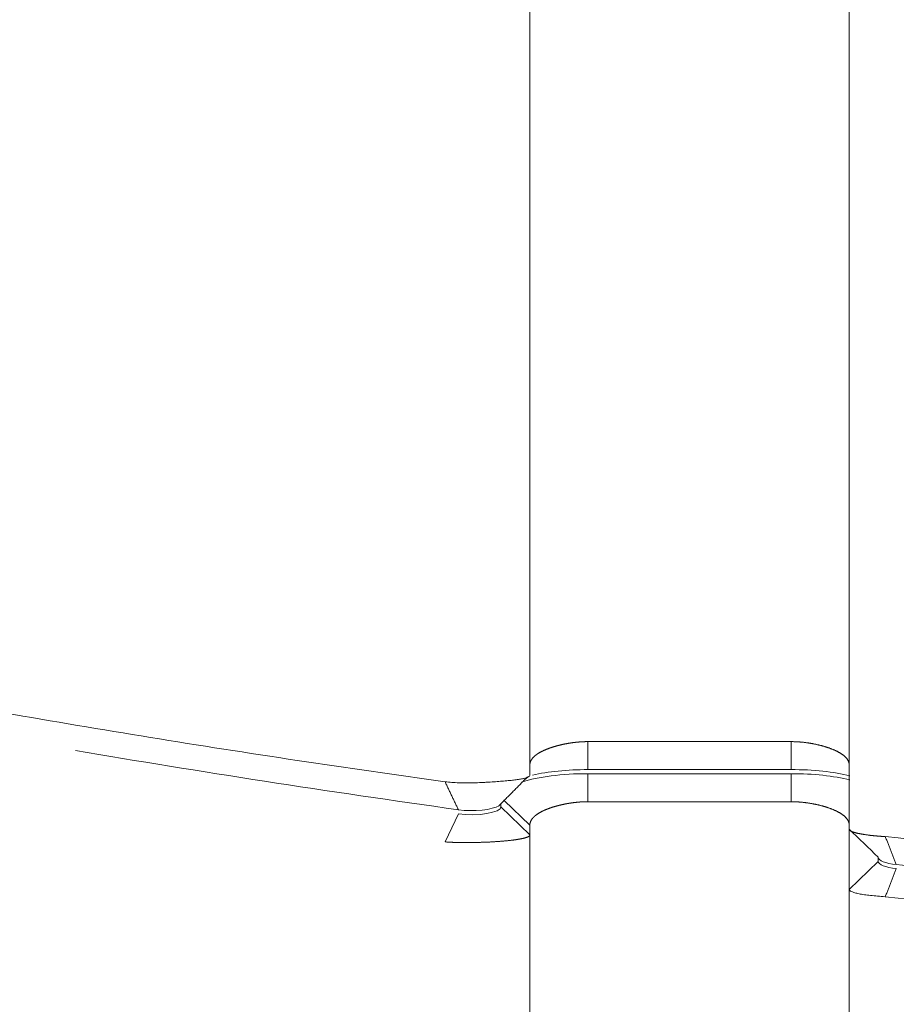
# Model space of a CAD drawing. Header units: millimetres. Extents: x 25069 to 61396, y 8621 to 21558.
# Tile 198 of 256: x 38298 to 38313, y 11519 to 11536. Entities that reach past the tile are written whole.
import ezdxf

# ---------------------------------------------------------------- set-up
doc = ezdxf.new("R2010")
doc.units = ezdxf.units.MM
doc.layers.add('10', color=7, linetype='Continuous')

msp = doc.modelspace()

# ---------------------------------------------------------------- linework, layer by layer
at = {"layer": '10', "color": 7, "linetype": 'Continuous', "lineweight": 18}
for p, q in [((38312.642, 11598.962), (38312.642, 11522.911)), ((38307.142, 11592.745), (38307.142, 11522.744)), ((38312.643, 11521.805), (38312.643, 11592.739)), ((38308.142, 11523.315), (38311.642, 11523.315)), ((38311.642, 11522.833), (38308.142, 11522.833)), ((38308.142, 11522.28), (38308.142, 11522.763)), ((38308.142, 11522.763), (38311.642, 11522.763)), ((38311.642, 11522.28), (38311.642, 11522.763)), ((38312.642, 11522.911), (38312.643, 11521.805)), ((38306.643, 11522.191), (38306.642, 11522.244)), ((38307.142, 11521.876), (38306.701, 11522.303)), ((38311.642, 11522.28), (38308.142, 11522.28)), ((38305.681, 11521.588), (38305.912, 11522.072)), ((38307.142, 11521.709), (38306.643, 11522.191)), ((38307.142, 11521.876), (38307.142, 11521.709)), ((38312.642, 11521.876), (38312.642, 11395.63)), ((38312.643, 11520.77), (38312.642, 11521.805)), ((38307.142, 11521.709), (38307.142, 11401.845)), ((38312.643, 11520.77), (38313.143, 11521.252)), ((38313.143, 11521.322), (38313.143, 11521.252))]:
    msp.add_line(p, q, dxfattribs=at)
at = {"layer": '10', "color": 7, "linetype": 'Continuous', "lineweight": 13}
for p, q in [((38307.142, 11522.912), (38307.142, 11595.47)), ((38307.142, 11399.13), (38307.142, 11521.876)), ((38312.643, 11430.235), (38312.643, 11520.768))]:
    msp.add_line(p, q, dxfattribs=at)
at = {"layer": '10', "color": 7, "linetype": 'Continuous', "lineweight": 18}
msp.add_ellipse((38348.753, 11542.858), major_axis=(90.347, -0.005), ratio=0.260468, start_param=4.310995, end_param=4.353016, dxfattribs=at)
for points, knots in [([(38255.877, 11544.63), (38255.877, 11544.255), (38255.909, 11543.893), (38256.025, 11543.192), (38256.108, 11542.853), (38256.316, 11542.2), (38256.441, 11541.886), (38256.721, 11541.281), (38256.877, 11540.99), (38257.209, 11540.434), (38257.387, 11540.167), (38257.754, 11539.659), (38257.944, 11539.416), (38258.33, 11538.956), (38258.526, 11538.738), (38258.818, 11538.428), (38258.915, 11538.328), (38259.06, 11538.183), (38259.132, 11538.111), (38259.216, 11538.029), (38259.258, 11537.989), (38259.279, 11537.969), (38259.289, 11537.959), (38259.294, 11537.954), (38259.297, 11537.952), (38259.298, 11537.95), (38259.299, 11537.95), (38259.299, 11537.949), (38259.299, 11537.949), (38259.299, 11537.949), (38259.299, 11537.949), (38259.299, 11537.949), (38259.299, 11537.949), (38259.614, 11537.648), (38260.277, 11537.056), (38261.365, 11536.202), (38262.537, 11535.379), (38263.367, 11534.853), (38264.643, 11534.079), (38265.536, 11533.585), (38266.921, 11532.876), (38267.39, 11532.645), (38268.102, 11532.307), (38268.461, 11532.14), (38268.883, 11531.948), (38269.095, 11531.854), (38269.201, 11531.806), (38269.254, 11531.783), (38269.28, 11531.771), (38269.294, 11531.765), (38269.3, 11531.762), (38269.303, 11531.761), (38269.305, 11531.76), (38269.306, 11531.76), (38269.306, 11531.76), (38269.307, 11531.759), (38269.307, 11531.759), (38270.494, 11531.235), (38271.742, 11530.728), (38274.343, 11529.751), (38275.697, 11529.28), (38278.495, 11528.375), (38279.939, 11527.94), (38282.904, 11527.107), (38284.425, 11526.708), (38287.528, 11525.947), (38289.111, 11525.584), (38292.326, 11524.895), (38293.958, 11524.568), (38297.258, 11523.951), (38298.927, 11523.66), (38302.288, 11523.115), (38303.981, 11522.86), (38305.681, 11522.624)], [0, 0, 0, 0, 0.03125, 0.03125, 0.0625, 0.0625, 0.09375, 0.09375, 0.125, 0.125, 0.15625, 0.15625, 0.1875, 0.1875, 0.21875, 0.21875, 0.234375, 0.234375, 0.242188, 0.246094, 0.248047, 0.249023, 0.249512, 0.249756, 0.249878, 0.249939, 0.249969, 0.249985, 0.249992, 0.249996, 0.249998, 0.249998, 0.25, 0.25, 0.28125, 0.3125, 0.34375, 0.375, 0.375, 0.4375, 0.4375, 0.46875, 0.46875, 0.484375, 0.492187, 0.496094, 0.498047, 0.499023, 0.499512, 0.499756, 0.499878, 0.499939, 0.499969, 0.499985, 0.499992, 0.499992, 0.5, 0.5, 0.5625, 0.5625, 0.625, 0.625, 0.6875, 0.6875, 0.75, 0.75, 0.8125, 0.8125, 0.875, 0.875, 0.9375, 0.9375, 1, 1, 1, 1]), ([(38307.142, 11522.911), (38307.142, 11522.913), (38307.142, 11522.917), (38307.143, 11522.924), (38307.143, 11522.93), (38307.144, 11522.936), (38307.145, 11522.942), (38307.146, 11522.948), (38307.148, 11522.954), (38307.15, 11522.959), (38307.152, 11522.965), (38307.154, 11522.971), (38307.156, 11522.977), (38307.159, 11522.982), (38307.161, 11522.988), (38307.164, 11522.993), (38307.167, 11522.999), (38307.171, 11523.004), (38307.174, 11523.01), (38307.178, 11523.015), (38307.182, 11523.021), (38307.186, 11523.026), (38307.19, 11523.031), (38307.195, 11523.036), (38307.199, 11523.041), (38307.204, 11523.046), (38307.209, 11523.051), (38307.214, 11523.056), (38307.22, 11523.061), (38307.225, 11523.066), (38307.231, 11523.071), (38307.236, 11523.076), (38307.242, 11523.081), (38307.248, 11523.085), (38307.255, 11523.09), (38307.261, 11523.095), (38307.267, 11523.099), (38307.274, 11523.104), (38307.281, 11523.108), (38307.288, 11523.113), (38307.295, 11523.117), (38307.302, 11523.121), (38307.309, 11523.126), (38307.316, 11523.13), (38307.324, 11523.134), (38307.331, 11523.138), (38307.339, 11523.142), (38307.347, 11523.146), (38307.355, 11523.15), (38307.363, 11523.154), (38307.371, 11523.158), (38307.379, 11523.162), (38307.387, 11523.166), (38307.396, 11523.169), (38307.404, 11523.173), (38307.413, 11523.177), (38307.421, 11523.18), (38307.43, 11523.184), (38307.439, 11523.187), (38307.448, 11523.191), (38307.457, 11523.194), (38307.466, 11523.198), (38307.475, 11523.201), (38307.484, 11523.204), (38307.493, 11523.208), (38307.502, 11523.211), (38307.511, 11523.214), (38307.52, 11523.217), (38307.53, 11523.22), (38307.539, 11523.223), (38307.549, 11523.226), (38307.558, 11523.229), (38307.568, 11523.232), (38307.577, 11523.234), (38307.587, 11523.237), (38307.596, 11523.24), (38307.606, 11523.243), (38307.616, 11523.245), (38307.625, 11523.248), (38307.635, 11523.25), (38307.645, 11523.253), (38307.654, 11523.255), (38307.664, 11523.257), (38307.674, 11523.26), (38307.684, 11523.262), (38307.694, 11523.264), (38307.703, 11523.266), (38307.713, 11523.269), (38307.723, 11523.271), (38307.733, 11523.273), (38307.743, 11523.275), (38307.752, 11523.277), (38307.762, 11523.278), (38307.772, 11523.28), (38307.782, 11523.282), (38307.791, 11523.284), (38307.801, 11523.286), (38307.811, 11523.287), (38307.821, 11523.289), (38307.83, 11523.29), (38307.84, 11523.292), (38307.85, 11523.293), (38307.859, 11523.295), (38307.869, 11523.296), (38307.879, 11523.297), (38307.888, 11523.299), (38307.898, 11523.3), (38307.907, 11523.301), (38307.917, 11523.302), (38307.926, 11523.303), (38307.936, 11523.304), (38307.945, 11523.305), (38307.955, 11523.306), (38307.964, 11523.307), (38307.973, 11523.308), (38307.983, 11523.309), (38307.992, 11523.309), (38308.001, 11523.31), (38308.01, 11523.311), (38308.019, 11523.311), (38308.028, 11523.312), (38308.037, 11523.313), (38308.046, 11523.313), (38308.055, 11523.313), (38308.064, 11523.314), (38308.073, 11523.314), (38308.082, 11523.314), (38308.091, 11523.315), (38308.099, 11523.315), (38308.108, 11523.315), (38308.117, 11523.315), (38308.125, 11523.315), (38308.134, 11523.315), (38308.139, 11523.315), (38308.142, 11523.315)], [0, 0, 0, 0, 0.010139, 0.020237, 0.030295, 0.040312, 0.050288, 0.060223, 0.070118, 0.079972, 0.089786, 0.099559, 0.109292, 0.118984, 0.128635, 0.138246, 0.147817, 0.157347, 0.166837, 0.176287, 0.185696, 0.195065, 0.204393, 0.213682, 0.22293, 0.232138, 0.241306, 0.250434, 0.259521, 0.268569, 0.277577, 0.286544, 0.295472, 0.304359, 0.313207, 0.322015, 0.330783, 0.339511, 0.3482, 0.356849, 0.365458, 0.374027, 0.382557, 0.391047, 0.399498, 0.407909, 0.416281, 0.424613, 0.432906, 0.44116, 0.449374, 0.457549, 0.465685, 0.473781, 0.481839, 0.489857, 0.497837, 0.505777, 0.513678, 0.521541, 0.529364, 0.537149, 0.544895, 0.552603, 0.560271, 0.567901, 0.575493, 0.583046, 0.59056, 0.598037, 0.605474, 0.612874, 0.620235, 0.627558, 0.634844, 0.642091, 0.6493, 0.656471, 0.663604, 0.670699, 0.677757, 0.684777, 0.691759, 0.698704, 0.705612, 0.712482, 0.719314, 0.72611, 0.732868, 0.739589, 0.746273, 0.752921, 0.759531, 0.766105, 0.772641, 0.779142, 0.785605, 0.792033, 0.798423, 0.804778, 0.811096, 0.817379, 0.823625, 0.829835, 0.83601, 0.842149, 0.848252, 0.85432, 0.860352, 0.866349, 0.872311, 0.878238, 0.88413, 0.889987, 0.895809, 0.901597, 0.90735, 0.913068, 0.918753, 0.924403, 0.930019, 0.935602, 0.941151, 0.946666, 0.952147, 0.957596, 0.963011, 0.968393, 0.973742, 0.979058, 0.984342, 0.989594, 0.994813, 1, 1, 1, 1]), ([(38311.642, 11523.315), (38311.647, 11523.315), (38311.657, 11523.315), (38311.672, 11523.315), (38311.687, 11523.315), (38311.703, 11523.314), (38311.718, 11523.314), (38311.734, 11523.313), (38311.75, 11523.312), (38311.766, 11523.311), (38311.782, 11523.31), (38311.798, 11523.309), (38311.814, 11523.308), (38311.831, 11523.306), (38311.847, 11523.304), (38311.864, 11523.303), (38311.881, 11523.301), (38311.898, 11523.298), (38311.915, 11523.296), (38311.932, 11523.294), (38311.949, 11523.291), (38311.966, 11523.288), (38311.983, 11523.286), (38312, 11523.283), (38312.017, 11523.279), (38312.034, 11523.276), (38312.052, 11523.273), (38312.069, 11523.269), (38312.086, 11523.265), (38312.103, 11523.261), (38312.121, 11523.257), (38312.138, 11523.253), (38312.155, 11523.249), (38312.172, 11523.244), (38312.189, 11523.24), (38312.206, 11523.235), (38312.223, 11523.23), (38312.239, 11523.225), (38312.256, 11523.22), (38312.272, 11523.214), (38312.288, 11523.209), (38312.305, 11523.203), (38312.32, 11523.197), (38312.336, 11523.191), (38312.352, 11523.185), (38312.367, 11523.179), (38312.382, 11523.172), (38312.397, 11523.166), (38312.411, 11523.159), (38312.426, 11523.152), (38312.439, 11523.145), (38312.453, 11523.138), (38312.466, 11523.131), (38312.479, 11523.123), (38312.492, 11523.116), (38312.504, 11523.108), (38312.516, 11523.1), (38312.527, 11523.092), (38312.538, 11523.084), (38312.549, 11523.076), (38312.559, 11523.067), (38312.568, 11523.058), (38312.577, 11523.05), (38312.586, 11523.041), (38312.594, 11523.032), (38312.601, 11523.022), (38312.608, 11523.013), (38312.615, 11523.004), (38312.62, 11522.994), (38312.625, 11522.984), (38312.63, 11522.974), (38312.634, 11522.964), (38312.637, 11522.954), (38312.639, 11522.943), (38312.641, 11522.933), (38312.642, 11522.922), (38312.642, 11522.915), (38312.642, 11522.911)], [0, 0, 0, 0, 0.009151, 0.018401, 0.027753, 0.037205, 0.046761, 0.056419, 0.066181, 0.076048, 0.08602, 0.096098, 0.106283, 0.116576, 0.126976, 0.137485, 0.148103, 0.158831, 0.16967, 0.180619, 0.19168, 0.202853, 0.214138, 0.225536, 0.237047, 0.248672, 0.260412, 0.272266, 0.284235, 0.29632, 0.30852, 0.320837, 0.333271, 0.345821, 0.358489, 0.371274, 0.384178, 0.3972, 0.41034, 0.4236, 0.436979, 0.450477, 0.464095, 0.477833, 0.491692, 0.505671, 0.519771, 0.533992, 0.548334, 0.562798, 0.577384, 0.592092, 0.606922, 0.621875, 0.63695, 0.652148, 0.667469, 0.682913, 0.698481, 0.714173, 0.729988, 0.745927, 0.761991, 0.778178, 0.794491, 0.810927, 0.827489, 0.844176, 0.860987, 0.877924, 0.894986, 0.912174, 0.929487, 0.946927, 0.964492, 0.982183, 1, 1, 1, 1]), ([(38305.681, 11522.624), (38305.719, 11522.619), (38305.758, 11522.616), (38305.838, 11522.61), (38305.879, 11522.608), (38305.942, 11522.605), (38305.964, 11522.605), (38306.006, 11522.604), (38306.049, 11522.604), (38306.092, 11522.604), (38306.135, 11522.605), (38306.156, 11522.605), (38306.221, 11522.607), (38306.264, 11522.608), (38306.327, 11522.611), (38306.348, 11522.612), (38306.39, 11522.615), (38306.41, 11522.616), (38306.472, 11522.62), (38306.552, 11522.625), (38306.628, 11522.631), (38306.682, 11522.635), (38306.7, 11522.637), (38306.735, 11522.64), (38306.753, 11522.642), (38306.803, 11522.646), (38306.865, 11522.653), (38306.92, 11522.66), (38306.959, 11522.665), (38306.971, 11522.667), (38306.994, 11522.671), (38307.005, 11522.673), (38307.036, 11522.679), (38307.055, 11522.683), (38307.078, 11522.691), (38307.086, 11522.693), (38307.099, 11522.698), (38307.105, 11522.701), (38307.121, 11522.71), (38307.129, 11522.716), (38307.14, 11522.729), (38307.142, 11522.736), (38307.142, 11522.744)], [0, 0, 0, 0, 0.0625, 0.0625, 0.125, 0.125, 0.15625, 0.15625, 0.1875, 0.21875, 0.21875, 0.25, 0.25, 0.3125, 0.3125, 0.34375, 0.34375, 0.375, 0.375, 0.4375, 0.5, 0.5, 0.53125, 0.53125, 0.5625, 0.5625, 0.625, 0.6875, 0.6875, 0.71875, 0.71875, 0.75, 0.75, 0.8125, 0.8125, 0.84375, 0.84375, 0.875, 0.875, 0.9375, 0.9375, 1, 1, 1, 1]), ([(38308.142, 11522.28), (38308.139, 11522.28), (38308.134, 11522.28), (38308.125, 11522.28), (38308.117, 11522.28), (38308.108, 11522.28), (38308.099, 11522.279), (38308.091, 11522.279), (38308.082, 11522.279), (38308.073, 11522.279), (38308.064, 11522.278), (38308.055, 11522.278), (38308.046, 11522.278), (38308.037, 11522.277), (38308.028, 11522.277), (38308.019, 11522.276), (38308.01, 11522.276), (38308.001, 11522.275), (38307.992, 11522.274), (38307.983, 11522.273), (38307.973, 11522.273), (38307.964, 11522.272), (38307.955, 11522.271), (38307.945, 11522.27), (38307.936, 11522.269), (38307.926, 11522.268), (38307.917, 11522.267), (38307.907, 11522.266), (38307.898, 11522.265), (38307.888, 11522.263), (38307.879, 11522.262), (38307.869, 11522.261), (38307.859, 11522.259), (38307.85, 11522.258), (38307.84, 11522.257), (38307.83, 11522.255), (38307.821, 11522.254), (38307.811, 11522.252), (38307.801, 11522.25), (38307.791, 11522.249), (38307.782, 11522.247), (38307.772, 11522.245), (38307.762, 11522.243), (38307.752, 11522.241), (38307.743, 11522.239), (38307.733, 11522.237), (38307.723, 11522.235), (38307.713, 11522.233), (38307.703, 11522.231), (38307.694, 11522.229), (38307.684, 11522.227), (38307.674, 11522.224), (38307.664, 11522.222), (38307.654, 11522.22), (38307.645, 11522.217), (38307.635, 11522.215), (38307.625, 11522.212), (38307.616, 11522.21), (38307.606, 11522.207), (38307.596, 11522.205), (38307.587, 11522.202), (38307.577, 11522.199), (38307.568, 11522.196), (38307.558, 11522.193), (38307.549, 11522.191), (38307.539, 11522.188), (38307.53, 11522.185), (38307.52, 11522.182), (38307.511, 11522.179), (38307.502, 11522.175), (38307.493, 11522.172), (38307.484, 11522.169), (38307.475, 11522.166), (38307.466, 11522.162), (38307.457, 11522.159), (38307.448, 11522.156), (38307.439, 11522.152), (38307.43, 11522.149), (38307.421, 11522.145), (38307.413, 11522.142), (38307.404, 11522.138), (38307.396, 11522.134), (38307.387, 11522.13), (38307.379, 11522.127), (38307.371, 11522.123), (38307.363, 11522.119), (38307.355, 11522.115), (38307.347, 11522.111), (38307.339, 11522.107), (38307.331, 11522.103), (38307.324, 11522.099), (38307.316, 11522.095), (38307.309, 11522.09), (38307.302, 11522.086), (38307.295, 11522.082), (38307.288, 11522.077), (38307.281, 11522.073), (38307.274, 11522.068), (38307.267, 11522.064), (38307.261, 11522.059), (38307.255, 11522.055), (38307.248, 11522.05), (38307.242, 11522.045), (38307.236, 11522.041), (38307.231, 11522.036), (38307.225, 11522.031), (38307.22, 11522.026), (38307.214, 11522.021), (38307.209, 11522.016), (38307.204, 11522.011), (38307.199, 11522.006), (38307.195, 11522.001), (38307.19, 11521.996), (38307.186, 11521.991), (38307.182, 11521.985), (38307.178, 11521.98), (38307.174, 11521.975), (38307.171, 11521.969), (38307.167, 11521.964), (38307.164, 11521.958), (38307.161, 11521.953), (38307.159, 11521.947), (38307.156, 11521.941), (38307.154, 11521.936), (38307.152, 11521.93), (38307.15, 11521.924), (38307.148, 11521.918), (38307.146, 11521.912), (38307.145, 11521.906), (38307.144, 11521.9), (38307.143, 11521.894), (38307.143, 11521.888), (38307.142, 11521.882), (38307.142, 11521.878), (38307.142, 11521.876)], [0, 0, 0, 0, 0.005187, 0.010406, 0.015658, 0.020942, 0.026258, 0.031607, 0.036989, 0.042404, 0.047853, 0.053334, 0.058849, 0.064398, 0.069981, 0.075597, 0.081247, 0.086932, 0.09265, 0.098403, 0.104191, 0.110013, 0.11587, 0.121762, 0.127689, 0.133651, 0.139648, 0.14568, 0.151748, 0.157851, 0.16399, 0.170165, 0.176375, 0.182621, 0.188904, 0.195222, 0.201577, 0.207967, 0.214395, 0.220858, 0.227359, 0.233895, 0.240469, 0.247079, 0.253727, 0.260411, 0.267132, 0.27389, 0.280686, 0.287518, 0.294388, 0.301296, 0.308241, 0.315223, 0.322243, 0.329301, 0.336396, 0.343529, 0.3507, 0.357909, 0.365156, 0.372442, 0.379765, 0.387126, 0.394526, 0.401963, 0.40944, 0.416954, 0.424507, 0.432099, 0.439729, 0.447397, 0.455105, 0.462851, 0.470636, 0.478459, 0.486322, 0.494223, 0.502163, 0.510143, 0.518161, 0.526219, 0.534315, 0.542451, 0.550626, 0.55884, 0.567094, 0.575387, 0.583719, 0.592091, 0.600502, 0.608953, 0.617443, 0.625973, 0.634542, 0.643151, 0.6518, 0.660489, 0.669217, 0.677985, 0.686793, 0.695641, 0.704528, 0.713456, 0.722423, 0.731431, 0.740479, 0.749566, 0.758694, 0.767862, 0.77707, 0.786318, 0.795607, 0.804935, 0.814304, 0.823713, 0.833163, 0.842653, 0.852183, 0.861754, 0.871365, 0.881016, 0.890708, 0.900441, 0.910214, 0.920028, 0.929882, 0.939777, 0.949712, 0.959688, 0.969705, 0.979763, 0.989861, 1, 1, 1, 1]), ([(38312.642, 11521.876), (38312.642, 11521.88), (38312.642, 11521.887), (38312.641, 11521.898), (38312.639, 11521.908), (38312.637, 11521.918), (38312.634, 11521.929), (38312.63, 11521.939), (38312.625, 11521.949), (38312.62, 11521.959), (38312.615, 11521.968), (38312.608, 11521.978), (38312.601, 11521.987), (38312.594, 11521.996), (38312.586, 11522.005), (38312.577, 11522.014), (38312.568, 11522.023), (38312.559, 11522.032), (38312.549, 11522.04), (38312.538, 11522.049), (38312.527, 11522.057), (38312.516, 11522.065), (38312.504, 11522.073), (38312.492, 11522.08), (38312.479, 11522.088), (38312.466, 11522.096), (38312.453, 11522.103), (38312.439, 11522.11), (38312.426, 11522.117), (38312.411, 11522.124), (38312.397, 11522.131), (38312.382, 11522.137), (38312.367, 11522.144), (38312.352, 11522.15), (38312.336, 11522.156), (38312.32, 11522.162), (38312.305, 11522.168), (38312.288, 11522.173), (38312.272, 11522.179), (38312.256, 11522.184), (38312.239, 11522.19), (38312.223, 11522.195), (38312.206, 11522.2), (38312.189, 11522.204), (38312.172, 11522.209), (38312.155, 11522.214), (38312.138, 11522.218), (38312.121, 11522.222), (38312.103, 11522.226), (38312.086, 11522.23), (38312.069, 11522.234), (38312.052, 11522.237), (38312.034, 11522.241), (38312.017, 11522.244), (38312, 11522.247), (38311.983, 11522.25), (38311.966, 11522.253), (38311.949, 11522.256), (38311.932, 11522.259), (38311.915, 11522.261), (38311.898, 11522.263), (38311.881, 11522.265), (38311.864, 11522.267), (38311.847, 11522.269), (38311.831, 11522.271), (38311.814, 11522.272), (38311.798, 11522.274), (38311.782, 11522.275), (38311.766, 11522.276), (38311.75, 11522.277), (38311.734, 11522.278), (38311.718, 11522.279), (38311.703, 11522.279), (38311.687, 11522.279), (38311.672, 11522.28), (38311.657, 11522.28), (38311.647, 11522.28), (38311.642, 11522.28)], [0, 0, 0, 0, 0.017817, 0.035508, 0.053073, 0.070513, 0.087826, 0.105014, 0.122076, 0.139013, 0.155824, 0.172511, 0.189073, 0.205509, 0.221822, 0.238009, 0.254073, 0.270012, 0.285827, 0.301519, 0.317087, 0.332531, 0.347852, 0.36305, 0.378125, 0.393078, 0.407908, 0.422616, 0.437202, 0.451666, 0.466008, 0.480229, 0.494329, 0.508308, 0.522167, 0.535905, 0.549523, 0.563021, 0.5764, 0.58966, 0.6028, 0.615822, 0.628726, 0.641511, 0.654179, 0.666729, 0.679163, 0.69148, 0.70368, 0.715765, 0.727734, 0.739588, 0.751328, 0.762953, 0.774464, 0.785862, 0.797147, 0.80832, 0.819381, 0.83033, 0.841169, 0.851897, 0.862515, 0.873024, 0.883424, 0.893717, 0.903902, 0.91398, 0.923952, 0.933819, 0.943581, 0.953239, 0.962795, 0.972247, 0.981599, 0.990849, 1, 1, 1, 1]), ([(38312.643, 11521.805), (38312.643, 11521.803), (38312.643, 11521.801), (38312.645, 11521.797), (38312.647, 11521.793), (38312.65, 11521.789), (38312.654, 11521.785), (38312.659, 11521.781), (38312.664, 11521.778), (38312.67, 11521.774), (38312.677, 11521.77), (38312.685, 11521.767), (38312.693, 11521.763), (38312.702, 11521.76), (38312.711, 11521.757), (38312.721, 11521.753), (38312.732, 11521.75), (38312.743, 11521.747), (38312.754, 11521.744), (38312.766, 11521.741), (38312.779, 11521.738), (38312.791, 11521.735), (38312.805, 11521.733), (38312.818, 11521.73), (38312.832, 11521.727), (38312.846, 11521.725), (38312.86, 11521.722), (38312.875, 11521.72), (38312.89, 11521.717), (38312.905, 11521.715), (38312.92, 11521.713), (38312.935, 11521.71), (38312.951, 11521.708), (38312.967, 11521.706), (38312.982, 11521.704), (38312.998, 11521.702), (38313.014, 11521.7), (38313.03, 11521.699), (38313.046, 11521.697), (38313.062, 11521.695), (38313.078, 11521.694), (38313.094, 11521.692), (38313.11, 11521.691), (38313.125, 11521.689), (38313.141, 11521.688), (38313.157, 11521.686), (38313.173, 11521.685), (38313.188, 11521.684), (38313.203, 11521.683), (38313.219, 11521.682), (38313.234, 11521.681), (38313.249, 11521.68), (38313.259, 11521.68), (38313.264, 11521.679)], [0, 0, 0, 0, 0.025716, 0.051187, 0.076413, 0.101395, 0.126131, 0.150623, 0.17487, 0.198873, 0.222631, 0.246144, 0.269413, 0.292437, 0.315216, 0.337751, 0.360042, 0.382088, 0.403889, 0.425446, 0.446759, 0.467827, 0.488651, 0.509231, 0.529566, 0.549657, 0.569505, 0.589107, 0.608466, 0.627581, 0.646452, 0.665079, 0.683462, 0.701601, 0.719496, 0.737148, 0.754555, 0.77172, 0.78864, 0.805318, 0.821751, 0.837942, 0.853889, 0.869593, 0.885054, 0.900272, 0.915246, 0.929979, 0.944468, 0.958715, 0.972719, 0.98648, 1, 1, 1, 1]), ([(38307.142, 11521.709), (38307.142, 11521.708), (38307.142, 11521.705), (38307.141, 11521.702), (38307.139, 11521.698), (38307.137, 11521.695), (38307.134, 11521.691), (38307.13, 11521.688), (38307.126, 11521.685), (38307.121, 11521.681), (38307.115, 11521.678), (38307.109, 11521.675), (38307.102, 11521.672), (38307.095, 11521.669), (38307.087, 11521.666), (38307.078, 11521.663), (38307.069, 11521.66), (38307.059, 11521.657), (38307.049, 11521.654), (38307.038, 11521.652), (38307.027, 11521.649), (38307.016, 11521.646), (38307.003, 11521.644), (38306.991, 11521.641), (38306.978, 11521.639), (38306.964, 11521.636), (38306.95, 11521.634), (38306.936, 11521.631), (38306.922, 11521.629), (38306.907, 11521.627), (38306.891, 11521.625), (38306.875, 11521.623), (38306.859, 11521.62), (38306.843, 11521.618), (38306.827, 11521.616), (38306.81, 11521.614), (38306.792, 11521.612), (38306.775, 11521.611), (38306.757, 11521.609), (38306.739, 11521.607), (38306.721, 11521.605), (38306.703, 11521.604), (38306.684, 11521.602), (38306.666, 11521.6), (38306.647, 11521.599), (38306.628, 11521.597), (38306.609, 11521.596), (38306.59, 11521.595), (38306.57, 11521.593), (38306.551, 11521.592), (38306.531, 11521.591), (38306.512, 11521.59), (38306.492, 11521.588), (38306.472, 11521.587), (38306.452, 11521.586), (38306.433, 11521.585), (38306.413, 11521.584), (38306.393, 11521.584), (38306.373, 11521.583), (38306.353, 11521.582), (38306.333, 11521.581), (38306.314, 11521.581), (38306.294, 11521.58), (38306.274, 11521.579), (38306.255, 11521.579), (38306.235, 11521.578), (38306.215, 11521.578), (38306.196, 11521.577), (38306.177, 11521.577), (38306.157, 11521.577), (38306.138, 11521.577), (38306.119, 11521.576), (38306.1, 11521.576), (38306.082, 11521.576), (38306.063, 11521.576), (38306.044, 11521.576), (38306.026, 11521.576), (38306.008, 11521.576), (38305.99, 11521.576), (38305.972, 11521.577), (38305.954, 11521.577), (38305.937, 11521.577), (38305.919, 11521.577), (38305.902, 11521.578), (38305.885, 11521.578), (38305.868, 11521.579), (38305.851, 11521.579), (38305.835, 11521.58), (38305.818, 11521.58), (38305.802, 11521.581), (38305.786, 11521.582), (38305.771, 11521.583), (38305.755, 11521.584), (38305.74, 11521.584), (38305.725, 11521.585), (38305.71, 11521.586), (38305.695, 11521.587), (38305.686, 11521.588), (38305.681, 11521.588)], [0, 0, 0, 0, 0.013005, 0.025954, 0.038849, 0.051687, 0.064471, 0.077199, 0.089871, 0.102489, 0.115051, 0.127558, 0.14001, 0.152406, 0.164747, 0.177033, 0.189264, 0.20144, 0.213561, 0.225627, 0.237637, 0.249593, 0.261494, 0.27334, 0.28513, 0.296866, 0.308547, 0.320174, 0.331745, 0.343262, 0.354723, 0.366131, 0.377483, 0.388781, 0.400024, 0.411213, 0.422347, 0.433426, 0.444451, 0.455421, 0.466337, 0.477199, 0.488006, 0.498759, 0.509458, 0.520102, 0.530692, 0.541228, 0.55171, 0.562138, 0.572512, 0.582831, 0.593097, 0.603309, 0.613467, 0.623571, 0.633621, 0.643617, 0.65356, 0.663449, 0.673284, 0.683066, 0.692794, 0.702469, 0.71209, 0.721658, 0.731173, 0.740634, 0.750042, 0.759397, 0.768699, 0.777948, 0.787143, 0.796286, 0.805376, 0.814413, 0.823398, 0.832329, 0.841208, 0.850035, 0.858808, 0.86753, 0.876199, 0.884816, 0.89338, 0.901893, 0.910353, 0.918761, 0.927117, 0.935422, 0.943674, 0.951875, 0.960025, 0.968123, 0.976169, 0.984164, 0.992108, 1, 1, 1, 1]), ([(38313.264, 11520.644), (38313.217, 11520.647), (38313.173, 11520.651), (38313.089, 11520.657), (38313.049, 11520.661), (38312.992, 11520.667), (38312.973, 11520.669), (38312.937, 11520.673), (38312.92, 11520.676), (38312.87, 11520.683), (38312.84, 11520.688), (38312.799, 11520.696), (38312.786, 11520.699), (38312.762, 11520.705), (38312.75, 11520.708), (38312.718, 11520.717), (38312.701, 11520.724), (38312.672, 11520.737), (38312.661, 11520.744), (38312.647, 11520.757), (38312.643, 11520.763), (38312.643, 11520.77)], [0, 0, 0, 0, 0.125, 0.125, 0.25, 0.25, 0.3125, 0.3125, 0.375, 0.375, 0.5, 0.5, 0.5625, 0.5625, 0.625, 0.625, 0.75, 0.75, 0.875, 0.875, 1, 1, 1, 1])]:
    msp.add_open_spline(points, degree=3, knots=knots, dxfattribs=at)
for points, degree in [([(38308.142, 11522.833), (38308.142, 11523.315)], 1), ([(38311.642, 11522.833), (38311.642, 11522.994), (38311.642, 11523.154), (38311.642, 11523.315)], 3), ([(38305.912, 11522.142), (38303.661, 11522.456), (38301.462, 11522.797), (38299.319, 11523.162)], 3), ([(38307.002, 11522.62), (38307.283, 11522.709), (38307.7, 11522.766), (38308.142, 11522.763)], 3), ([(38308.142, 11522.833), (38307.789, 11522.835), (38307.453, 11522.799), (38307.188, 11522.74)], 3), ([(38312.655, 11522.726), (38312.382, 11522.794), (38312.021, 11522.836), (38311.642, 11522.833)], 3), ([(38311.642, 11522.763), (38312.021, 11522.766), (38312.381, 11522.724), (38312.654, 11522.656)], 3), ([(38305.912, 11522.142), (38305.681, 11522.624)], 1), ([(38306.61, 11522.211), (38307.103, 11522.708)], 1), ([(38306.612, 11522.212), (38306.508, 11522.143), (38306.169, 11522.102), (38305.912, 11522.142)], 3), ([(38305.912, 11522.072), (38306.224, 11522.023), (38306.659, 11522.094), (38306.643, 11522.191)], 3), ([(38313.143, 11521.322), (38312.976, 11521.483), (38312.81, 11521.644), (38312.643, 11521.805)], 3), ([(38313.264, 11521.68), (38314.433, 11521.551), (38315.613, 11521.429), (38316.802, 11521.312)], 3), ([(38313.453, 11521.197), (38313.264, 11521.679)], 1), ([(38313.143, 11521.252), (38313.141, 11521.199), (38313.269, 11521.147), (38313.453, 11521.128)], 3), ([(38313.453, 11521.197), (38313.269, 11521.217), (38313.141, 11521.269), (38313.143, 11521.322)], 3), ([(38313.264, 11520.644), (38313.453, 11521.128)], 1), ([(38316.81, 11520.275), (38315.618, 11520.392), (38314.436, 11520.515), (38313.264, 11520.644)], 3)]:
    msp.add_open_spline(points, degree=degree, dxfattribs=at)

doc.saveas('drawing.dxf')
